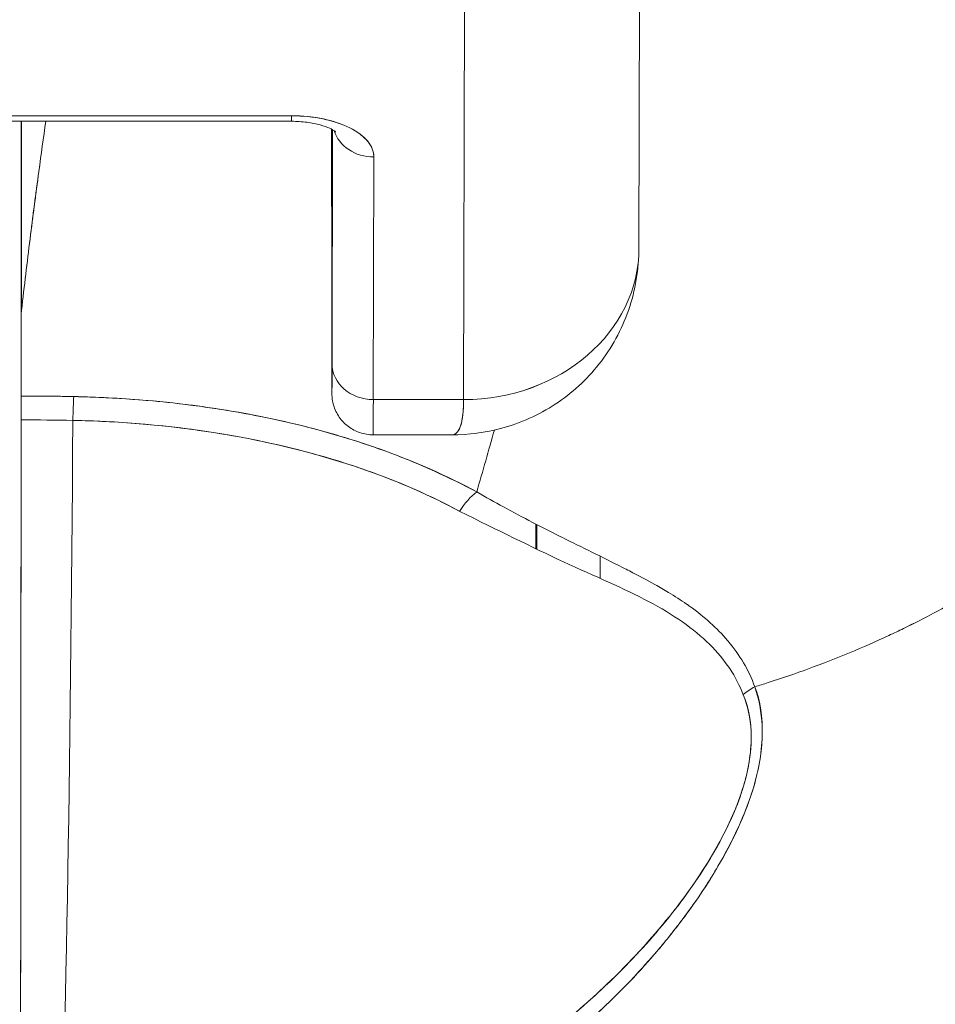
# Model space of a CAD drawing. Header units: inches. Extents: x 14 to 326, y 10 to 205.
# Tile 63 of 107: x 239.429 to 239.84, y 61.746 to 62.188. Entities that reach past the tile are written whole.
import ezdxf

# ---------------------------------------------------------------- set-up
doc = ezdxf.new("R2010")
doc.units = ezdxf.units.IN
doc.header["$LTSCALE"] = 20
doc.header["$MEASUREMENT"] = 0
doc.layers.add('Visible (ANSI)', color=7, linetype='Continuous', lineweight=5)

msp = doc.modelspace()

# ---------------------------------------------------------------- linework, layer by layer
at = {"layer": 'Visible (ANSI)'}
for p, q in [((239.7078, 62.26184), (239.70741, 62.08528)), ((239.62872, 62.01726), (239.62911, 62.19442)), ((239.62911, 62.19442), (239.62872, 62.01726)), ((239.55145, 62.14462), (239.36208, 62.14462)), ((239.36208, 62.14462), (239.55145, 62.14462)), ((239.36206, 62.14214), (239.55143, 62.14214)), ((239.43013, 62.05516), (239.43013, 62.14214)), ((239.43013, 62.14214), (239.43013, 62.05516)), ((239.43026, 62.14214), (239.43026, 62.05733)), ((239.43026, 62.05733), (239.43026, 62.14214)), ((239.56943, 62.13793), (239.56948, 62.06974)), ((239.56948, 62.06974), (239.56943, 62.13793)), ((239.56966, 62.03328), (239.56989, 62.13837)), ((239.56989, 62.13837), (239.56966, 62.03328)), ((239.58817, 62.01726), (239.58841, 62.12612)), ((239.58841, 62.12612), (239.58817, 62.01726)), ((239.56948, 62.06973), (239.56948, 62.06974)), ((239.44422, 62.01876), (239.44422, 62.01876)), ((239.58817, 62.01726), (239.62872, 62.01726)), ((239.62872, 62.01726), (239.58817, 62.01726)), ((239.62339, 62.00144), (239.5881, 62.00144)), ((239.66116, 61.9503), (239.66116, 61.96136)), ((239.66116, 61.96136), (239.66116, 61.9503)), ((239.66153, 61.95012), (239.66153, 61.96117)), ((239.66153, 61.96117), (239.66153, 61.95012)), ((239.68993, 61.93705), (239.68993, 61.94698)), ((239.68993, 61.75193), (239.68993, 61.75195))]:
    msp.add_line(p, q, dxfattribs=at)
for centre, major_axis, ratio, start_param, end_param in [((239.55143, 62.16065), (0, -0.0185), 0.001274, 0, 0.523599), ((239.55143, 62.16065), (0, -0.0185), 0.001274, 0, 0.523599), ((239.55141, 62.12612), (0.03701, 0.00003), 0.5, 6.281715, 7.852511), ((239.56891, 61.89834), (0, -0.47918), 0.001274, 2.094395, 2.096042), ((239.5884, 62.14214), (-0.0185, 0.00004), 0.866025, 0.264148, 1.573343), ((239.5884, 62.14214), (-0.0185, 0.00004), 0.866025, 0.264148, 1.573343), ((239.62867, 62.08545), (0.07874, -0.00017), 0.866025, 4.714936, 6.283185), ((239.62867, 62.08545), (0.07874, -0.00017), 0.865825, 4.714938, 6.283125), ((239.56959, 62.11955), (0, -0.09961), 0.001274, 5.235988, 6.806784), ((239.43153, 60.67403), (-0.00014, 1.68497), 0.001332, 0.609956, 0.646631), ((239.43136, 60.6742), (0, -1.68477), 0.001274, 3.751548, 3.788227), ((239.46139, 62.05372), (0.03113, -0.00361), 0.780853, 3.141756, 3.2304), ((239.47148, 62.0534), (0.04129, -0.00321), 0.679814, 3.116096, 3.193182), ((239.58816, 62.03328), (-0.0185, 0.00004), 0.866025, 0.002547, 1.573343), ((239.58816, 62.03328), (-0.0185, 0.00004), 0.866025, 0.002547, 1.573343), ((239.43008, 62.00281), (0, -0.02008), 0.001273, 3.788223, 4.444304), ((239.42932, 61.57407), (-0.73764, -0.00071), 0.602968, 4.678763, 4.710789), ((239.4537, 62.00259), (0.00038, 0.02008), 0.026519, 0.647121, 1.302759), ((239.4537, 62.00259), (-0.00038, -0.02007), 0.026516, 3.788619, 4.444286), ((239.5881, 62.11955), (0, -0.11811), 0.001274, 0, 0.523581), ((239.5881, 62.11955), (0, -0.11811), 0.001274, 0, 0.523599), ((239.42938, 62.15413), (0, 0.55118), 0.001274, 3.554795, 4.444304), ((239.4293, 61.56559), (0.74124, 0.0007), 0.597038, 1.537862, 1.569209), ((239.4293, 61.56559), (0.74111, 0.0007), 0.597133, 1.537858, 1.569211), ((239.44198, 62.15413), (0, -0.55118), 0.021273, 0.413203, 1.302303), ((239.44198, 62.15413), (0, 0.55118), 0.021273, 3.555085, 4.443895), ((239.6346, 61.96029), (0.00952, 0.01768), 0.50087, 0.823462, 1.452989), ((239.76737, 61.87502), (-0.01866, -0.00741), 0.770001, 4.837238, 5.154623)]:
    msp.add_ellipse(centre, major_axis=major_axis, ratio=ratio, start_param=start_param, end_param=end_param, dxfattribs=at)
for points, knots in [([(239.80049, 62.31614), (239.80541, 62.30671), (239.81098, 62.29815), (239.81711, 62.29023), (239.82323, 62.2823), (239.82992, 62.275), (239.83708, 62.26811), (239.84423, 62.26122), (239.85185, 62.25474), (239.85985, 62.24844), (239.86784, 62.24214), (239.87621, 62.23603), (239.88487, 62.2299), (239.89352, 62.22376), (239.90246, 62.21761), (239.91158, 62.21125), (239.92071, 62.20489), (239.93003, 62.19831), (239.93945, 62.19136), (239.94887, 62.1844), (239.95839, 62.17706), (239.96792, 62.16919), (239.97744, 62.16132), (239.98697, 62.15293), (239.99642, 62.14387)], [0, 0, 0, 0, 0.125006, 0.125006, 0.125006, 0.250011, 0.250011, 0.250011, 0.375017, 0.375017, 0.375017, 0.500022, 0.500022, 0.500022, 0.625028, 0.625028, 0.625028, 0.750033, 0.750033, 0.750033, 0.875039, 0.875039, 0.875039, 1, 1, 1, 1]), ([(239.99642, 62.14387), (239.98697, 62.15293), (239.97743, 62.16133), (239.96791, 62.1692), (239.95838, 62.17707), (239.94886, 62.18441), (239.93944, 62.19136), (239.93002, 62.19832), (239.92071, 62.20489), (239.91158, 62.21125), (239.90245, 62.21762), (239.89351, 62.22377), (239.88486, 62.2299), (239.87621, 62.23603), (239.86784, 62.24214), (239.85984, 62.24844), (239.85185, 62.25474), (239.84423, 62.26122), (239.83707, 62.26811), (239.82992, 62.275), (239.82323, 62.2823), (239.81711, 62.29023), (239.81098, 62.29815), (239.80541, 62.30671), (239.80049, 62.31614)], [0, 0, 0, 0, 0.124999, 0.124999, 0.124999, 0.25, 0.25, 0.25, 0.375, 0.375, 0.375, 0.5, 0.5, 0.5, 0.625, 0.625, 0.625, 0.75, 0.75, 0.75, 0.875, 0.875, 0.875, 1, 1, 1, 1]), ([(239.58841, 62.12612), (239.58835, 62.12865), (239.58745, 62.13098), (239.58562, 62.13319), (239.5838, 62.13539), (239.58105, 62.13748), (239.5776, 62.1392), (239.57414, 62.14093), (239.56998, 62.1423), (239.56557, 62.14322), (239.56116, 62.14413), (239.5565, 62.14459), (239.55145, 62.14462)], [0, 0, 0, 0, 0.25, 0.25, 0.25, 0.5, 0.5, 0.5, 0.75, 0.75, 0.75, 1, 1, 1, 1]), ([(239.75938, 61.88835), (239.76139, 61.88897), (239.7634, 61.8896), (239.7654, 61.89024), (239.77159, 61.89223), (239.77772, 61.89433), (239.78379, 61.89656), (239.78989, 61.89879), (239.79592, 61.90114), (239.80187, 61.9036), (239.80786, 61.90608), (239.81376, 61.90868), (239.81955, 61.91138), (239.82177, 61.91241), (239.82397, 61.91346), (239.82616, 61.91453), (239.83552, 61.91909), (239.84458, 61.92393), (239.85332, 61.92903), (239.85875, 61.93219), (239.86405, 61.93546), (239.86923, 61.93882), (239.87441, 61.94219), (239.87947, 61.94565), (239.88438, 61.9492), (239.88929, 61.95275), (239.89406, 61.95639), (239.89869, 61.96012), (239.9033, 61.96384), (239.90778, 61.96764), (239.91211, 61.97153), (239.91908, 61.97779), (239.92568, 61.98425), (239.93187, 61.99092), (239.9333, 61.99245), (239.9347, 61.99399), (239.93608, 61.99554), (239.9433, 62.00367), (239.94994, 62.01208), (239.95595, 62.02072), (239.96, 62.02653), (239.96377, 62.03245), (239.96723, 62.03845), (239.96877, 62.04111), (239.97024, 62.04378), (239.97166, 62.04646), (239.9761, 62.05488), (239.97995, 62.06346), (239.98323, 62.07219), (239.98545, 62.07811), (239.98741, 62.0841), (239.98909, 62.09016), (239.98975, 62.09255), (239.99037, 62.09495), (239.99094, 62.09735), (239.99284, 62.10534), (239.99425, 62.1134), (239.99516, 62.12139), (239.99602, 62.12899), (239.99643, 62.13652), (239.99642, 62.14387)], [0, 0, 0, 0, 0.014459, 0.014459, 0.014459, 0.059138, 0.059138, 0.059138, 0.104088, 0.104088, 0.104088, 0.149346, 0.149346, 0.149346, 0.166667, 0.166667, 0.166667, 0.24084, 0.24084, 0.24084, 0.286952, 0.286952, 0.286952, 0.333189, 0.333189, 0.333189, 0.379462, 0.379462, 0.379462, 0.425634, 0.425634, 0.425634, 0.5, 0.5, 0.5, 0.517058, 0.517058, 0.517058, 0.606463, 0.606463, 0.606463, 0.666667, 0.666667, 0.666667, 0.693307, 0.693307, 0.693307, 0.776792, 0.776792, 0.776792, 0.833333, 0.833333, 0.833333, 0.855634, 0.855634, 0.855634, 0.929684, 0.929684, 0.929684, 1, 1, 1, 1]), ([(239.99642, 62.14387), (239.99643, 62.13653), (239.99602, 62.12899), (239.99516, 62.12139), (239.99425, 62.1134), (239.99285, 62.10534), (239.99094, 62.09735), (239.99037, 62.09496), (239.98976, 62.09258), (239.9891, 62.09021), (239.98742, 62.08414), (239.98546, 62.07813), (239.98323, 62.07219), (239.97995, 62.06346), (239.9761, 62.05488), (239.97166, 62.04646), (239.97024, 62.04378), (239.96877, 62.04111), (239.96724, 62.03846), (239.96377, 62.03245), (239.96, 62.02653), (239.95595, 62.02072), (239.94994, 62.01208), (239.9433, 62.00367), (239.93608, 61.99554), (239.9347, 61.994), (239.9333, 61.99246), (239.93188, 61.99093), (239.92568, 61.98426), (239.91908, 61.97779), (239.91211, 61.97153), (239.90345, 61.96376), (239.89422, 61.95632), (239.88442, 61.94923), (239.87459, 61.94212), (239.86421, 61.93538), (239.85332, 61.92903), (239.84458, 61.92393), (239.83551, 61.91908), (239.82615, 61.91452), (239.82396, 61.91346), (239.82177, 61.91241), (239.81955, 61.91138), (239.81376, 61.90868), (239.80786, 61.90608), (239.80187, 61.9036), (239.79592, 61.90114), (239.78989, 61.89879), (239.78379, 61.89656), (239.77772, 61.89433), (239.77159, 61.89223), (239.7654, 61.89024), (239.7634, 61.8896), (239.76139, 61.88897), (239.75938, 61.88835)], [0, 0, 0, 0, 0.070424, 0.070424, 0.070424, 0.144534, 0.144534, 0.144534, 0.166667, 0.166667, 0.166667, 0.223344, 0.223344, 0.223344, 0.306735, 0.306735, 0.306735, 0.333333, 0.333333, 0.333333, 0.393546, 0.393546, 0.393546, 0.482972, 0.482972, 0.482972, 0.5, 0.5, 0.5, 0.574384, 0.574384, 0.574384, 0.666667, 0.666667, 0.666667, 0.759127, 0.759127, 0.759127, 0.833333, 0.833333, 0.833333, 0.850626, 0.850626, 0.850626, 0.89589, 0.89589, 0.89589, 0.940848, 0.940848, 0.940848, 0.985537, 0.985537, 0.985537, 1, 1, 1, 1]), ([(239.43026, 62.05733), (239.43151, 62.06824), (239.43278, 62.0789), (239.43408, 62.08929), (239.4347, 62.09423), (239.43532, 62.09912), (239.43595, 62.10394), (239.43664, 62.10925), (239.43733, 62.11449), (239.43803, 62.11966), (239.43907, 62.12732), (239.44011, 62.13482), (239.44114, 62.14214)], [0, 0, 0, 0, 0.3333333, 0.3333333, 0.3333333, 0.491831, 0.491831, 0.491831, 0.6666667, 0.6666667, 0.6666667, 0.9261561, 0.9261561, 0.9261561, 0.9261561]), ([(239.43026, 62.05733), (239.43152, 62.06827), (239.4328, 62.07894), (239.4341, 62.08933), (239.43539, 62.09972), (239.4367, 62.10983), (239.43802, 62.11967), (239.43905, 62.12733), (239.44009, 62.13482), (239.44113, 62.14214)], [0, 0, 0, 0, 0.3333333, 0.3333333, 0.3333333, 0.6666667, 0.6666667, 0.6666667, 0.9261524, 0.9261524, 0.9261524, 0.9261524]), ([(239.55143, 62.14214), (239.55379, 62.14214), (239.55614, 62.14199), (239.56052, 62.14142), (239.56256, 62.14101), (239.566, 62.14006), (239.56745, 62.13954), (239.56958, 62.13857), (239.57034, 62.13813), (239.57122, 62.13753), (239.57141, 62.13735), (239.57141, 62.13735)], [4.713492, 4.713492, 4.713492, 4.713492, 4.967802, 4.967802, 5.215997, 5.215997, 5.446186, 5.446186, 5.650186, 5.650186, 5.82444, 5.82444, 5.82444, 5.82444]), ([(239.70742, 62.08533), (239.7074, 62.07588), (239.70581, 62.06626), (239.69967, 62.04864), (239.69515, 62.04036), (239.68397, 62.02618), (239.67726, 62.02004), (239.66248, 62.01036), (239.65425, 62.00669), (239.63848, 62.00242), (239.63085, 62.00142), (239.62334, 62.00142)], [0, 0, 0, 0, 0.073144, 0.073144, 0.1436616, 0.1436616, 0.2117393, 0.2117393, 0.279548, 0.279548, 0.3380575, 0.3380575, 0.3380575, 0.3380575]), ([(239.56966, 62.03328), (239.56965, 62.02797), (239.56963, 62.02426), (239.56962, 62.02212), (239.56961, 62.01998), (239.56959, 62.01941), (239.56958, 62.02048), (239.56957, 62.02156), (239.56955, 62.02429), (239.56954, 62.02855), (239.56953, 62.03282), (239.56952, 62.03863), (239.56951, 62.04554), (239.5695, 62.05245), (239.56949, 62.06047), (239.56948, 62.06974)], [0, 0, 0, 0, 0.2, 0.2, 0.2, 0.4, 0.4, 0.4, 0.6, 0.6, 0.6, 0.8, 0.8, 0.8, 1, 1, 1, 1]), ([(239.5881, 62.00143), (239.5861, 62.00143), (239.58407, 62.00177), (239.58031, 62.00304), (239.57853, 62.00398), (239.57539, 62.00634), (239.574, 62.00779), (239.57176, 62.01103), (239.57089, 62.01285), (239.57008, 62.01562), (239.56988, 62.01656), (239.56974, 62.01763), (239.56971, 62.01783), (239.56968, 62.01815), (239.56967, 62.01828), (239.56964, 62.01859), (239.56963, 62.01874), (239.56962, 62.01898), (239.56961, 62.01908), (239.5696, 62.01929), (239.5696, 62.01938), (239.56959, 62.01965), (239.56959, 62.01977), (239.56958, 62.02027), (239.56958, 62.02069), (239.56956, 62.02303), (239.56955, 62.02619), (239.56952, 62.03558), (239.56951, 62.0422), (239.5695, 62.0559), (239.56949, 62.06258), (239.56948, 62.06973)], [0, 0, 0, 0, 0.0152437, 0.0152437, 0.0302108, 0.0302108, 0.0451875, 0.0451875, 0.0601581, 0.0601581, 0.0673092, 0.0673092, 0.0689264, 0.0689264, 0.0702228, 0.0702228, 0.0721464, 0.0721464, 0.074147, 0.074147, 0.0775296, 0.0775296, 0.0857864, 0.0857864, 0.110542, 0.110542, 0.1855583, 0.1855583, 0.2684918, 0.2684918, 0.3313559, 0.3313559, 0.3313559, 0.3313559]), ([(239.43007, 62.01884), (239.43007, 62.0179), (239.43006, 62.01687), (239.43006, 62.01576), (239.43006, 62.01465), (239.43006, 62.01346), (239.43006, 62.01218), (239.43006, 62.01091), (239.43006, 62.00956), (239.43006, 62.00813)], [0, 0, 0, 0, 0.333333, 0.333333, 0.333333, 0.666667, 0.666667, 0.666667, 1, 1, 1, 1]), ([(239.45369, 62.01861), (239.45198, 62.01864), (239.45027, 62.01867), (239.44857, 62.0187), (239.4424, 62.01879), (239.43623, 62.01884), (239.43007, 62.01884)], [0, 0, 0, 0, 0.216888, 0.216888, 0.216888, 1, 1, 1, 1]), ([(239.63458, 61.9758), (239.62217, 61.9824), (239.60948, 61.98818), (239.59602, 61.99323), (239.5912, 61.99504), (239.58629, 61.99675), (239.58126, 61.99838), (239.57274, 62.00114), (239.56389, 62.00364), (239.55478, 62.00587), (239.54351, 62.00862), (239.53185, 62.01095), (239.52, 62.01282), (239.51671, 62.01334), (239.51341, 62.01382), (239.51009, 62.01427), (239.49439, 62.0164), (239.47833, 62.01775), (239.46196, 62.01837), (239.45921, 62.01847), (239.45645, 62.01855), (239.45369, 62.01861)], [0, 0, 0, 0, 0.245449, 0.245449, 0.245449, 0.333333, 0.333333, 0.333333, 0.482385, 0.482385, 0.482385, 0.666667, 0.666667, 0.666667, 0.717769, 0.717769, 0.717769, 0.959443, 0.959443, 0.959443, 1, 1, 1, 1]), ([(239.63458, 61.9758), (239.62114, 61.98313), (239.60639, 61.98965), (239.59055, 61.99525), (239.58762, 61.99628), (239.58466, 61.99728), (239.58167, 61.99825), (239.56837, 62.00255), (239.55436, 62.00622), (239.53987, 62.00921), (239.53341, 62.01053), (239.52686, 62.01173), (239.52023, 62.01278), (239.50862, 62.01463), (239.49676, 62.01605), (239.48475, 62.01704), (239.4745, 62.01788), (239.46413, 62.01841), (239.45369, 62.01861)], [0, 0, 0, 0, 0.281412, 0.281412, 0.281412, 0.333333, 0.333333, 0.333333, 0.563955, 0.563955, 0.563955, 0.666667, 0.666667, 0.666667, 0.846576, 0.846576, 0.846576, 1, 1, 1, 1]), ([(239.62337, 62.00142), (239.62377, 62.00142), (239.62414, 62.00149), (239.62448, 62.00163), (239.62604, 62.00225), (239.62708, 62.00412), (239.62773, 62.00689), (239.62787, 62.00747), (239.62799, 62.00808), (239.62809, 62.00873), (239.62849, 62.01118), (239.62866, 62.01413), (239.62872, 62.01726)], [0.6280519, 0.6280519, 0.6280519, 0.6280519, 0.6650279, 0.6650279, 0.6650279, 0.8333333, 0.8333333, 0.8333333, 0.8681604, 0.8681604, 0.8681604, 0.9997913, 0.9997913, 0.9997913, 0.9997913]), ([(239.62872, 62.01726), (239.62869, 62.01226), (239.62825, 62.00835), (239.62741, 62.00568), (239.62656, 62.003), (239.62532, 62.00157), (239.62363, 62.00144), (239.62355, 62.00144), (239.62347, 62.00144), (239.62339, 62.00144)], [0.0000104, 0.0000104, 0.0000104, 0.0000104, 0.1666667, 0.1666667, 0.1666667, 0.3333333, 0.3333333, 0.3333333, 0.3411809, 0.3411809, 0.3411809, 0.3411809]), ([(239.43006, 62.00813), (239.43005, 61.97654), (239.43003, 61.94618), (239.43002, 61.91677), (239.43, 61.88735), (239.42998, 61.85888), (239.42995, 61.83221), (239.42993, 61.80555), (239.4299, 61.78069), (239.42987, 61.75789), (239.42984, 61.73508), (239.42981, 61.71433), (239.42977, 61.69617), (239.42974, 61.67801), (239.4297, 61.66246), (239.42966, 61.64931)], [0, 0, 0, 0, 0.2, 0.2, 0.2, 0.4, 0.4, 0.4, 0.6, 0.6, 0.6, 0.8, 0.8, 0.8, 1, 1, 1, 1]), ([(239.45329, 62.00792), (239.46326, 62.00772), (239.47322, 62.00723), (239.48311, 62.00642), (239.50109, 62.00495), (239.51883, 62.00247), (239.53603, 61.99895), (239.55287, 61.99551), (239.56919, 61.99107), (239.58466, 61.98564), (239.59965, 61.98038), (239.61385, 61.97419), (239.62693, 61.9671)], [0, 0, 0, 0, 0.15805, 0.15805, 0.15805, 0.445483, 0.445483, 0.445483, 0.727137, 0.727137, 0.727137, 1, 1, 1, 1]), ([(239.45329, 62.00792), (239.47525, 62.00745), (239.49667, 62.00561), (239.51733, 62.00233), (239.53799, 61.99906), (239.55788, 61.99436), (239.57628, 61.98846), (239.59469, 61.98255), (239.61161, 61.97543), (239.62693, 61.9671)], [0, 0, 0, 0, 0.333333, 0.333333, 0.333333, 0.666667, 0.666667, 0.666667, 1, 1, 1, 1]), ([(239.75938, 61.88835), (239.75671, 61.89595), (239.75255, 61.90275), (239.74741, 61.90885), (239.74734, 61.90894), (239.74726, 61.90902), (239.74719, 61.90911), (239.74242, 61.91473), (239.73682, 61.91975), (239.73016, 61.9245), (239.7297, 61.92483), (239.72924, 61.92515), (239.72878, 61.92547), (239.72621, 61.92725), (239.72349, 61.92899), (239.72063, 61.93072), (239.71868, 61.9319), (239.71667, 61.93306), (239.7146, 61.93423), (239.71097, 61.93627), (239.70715, 61.93829), (239.70316, 61.94034), (239.70214, 61.94087), (239.70111, 61.94139), (239.70007, 61.94192), (239.69564, 61.94417), (239.69101, 61.94645), (239.68619, 61.94883), (239.68186, 61.95096), (239.67736, 61.95317), (239.67272, 61.95549), (239.6723, 61.9557), (239.67188, 61.95591), (239.67146, 61.95612), (239.66761, 61.95805), (239.66367, 61.96006), (239.65964, 61.96215), (239.65539, 61.96436), (239.65104, 61.96666), (239.64661, 61.96907), (239.64266, 61.97122), (239.63865, 61.97346), (239.63458, 61.9758)], [0, 0, 0, 0, 0.2, 0.2, 0.2, 0.202822, 0.202822, 0.202822, 0.387433, 0.387433, 0.387433, 0.4, 0.4, 0.4, 0.469613, 0.469613, 0.469613, 0.517, 0.517, 0.517, 0.6, 0.6, 0.6, 0.621251, 0.621251, 0.621251, 0.71154, 0.71154, 0.71154, 0.792621, 0.792621, 0.792621, 0.8, 0.8, 0.8, 0.866842, 0.866842, 0.866842, 0.937291, 0.937291, 0.937291, 1, 1, 1, 1]), ([(239.62693, 61.9671), (239.64395, 61.95874), (239.65932, 61.95102), (239.6735, 61.94447), (239.68767, 61.93793), (239.70066, 61.93255), (239.71175, 61.92666), (239.72285, 61.92078), (239.73204, 61.9144), (239.73909, 61.90743), (239.74615, 61.90045), (239.75108, 61.89289), (239.75423, 61.88483)], [0, 0, 0, 0, 0.25, 0.25, 0.25, 0.5, 0.5, 0.5, 0.75, 0.75, 0.75, 1, 1, 1, 1]), ([(239.52773, 61.65068), (239.54179, 61.65515), (239.55669, 61.66044), (239.5716, 61.66676), (239.5762, 61.6687), (239.58081, 61.67075), (239.5854, 61.6729), (239.5893, 61.67472), (239.59318, 61.67661), (239.59703, 61.67857), (239.60648, 61.68336), (239.61574, 61.68851), (239.62458, 61.69384), (239.63017, 61.69721), (239.6356, 61.70065), (239.6408, 61.70411), (239.64464, 61.70666), (239.64835, 61.70923), (239.65196, 61.71181), (239.65256, 61.71224), (239.65316, 61.71268), (239.65376, 61.71311), (239.66475, 61.72107), (239.67466, 61.72914), (239.68379, 61.73732), (239.68416, 61.73764), (239.68452, 61.73797), (239.68489, 61.7383), (239.69543, 61.74783), (239.70492, 61.75751), (239.71331, 61.76713), (239.71515, 61.76925), (239.71694, 61.77136), (239.71868, 61.77347), (239.71962, 61.77461), (239.72055, 61.77575), (239.72146, 61.77689), (239.72871, 61.78594), (239.73498, 61.79487), (239.74032, 61.80357), (239.74119, 61.80499), (239.74204, 61.8064), (239.74286, 61.8078), (239.7491, 61.81846), (239.75393, 61.82871), (239.75722, 61.83824), (239.75736, 61.83863), (239.75749, 61.83903), (239.75762, 61.83943), (239.76091, 61.84928), (239.76251, 61.85833), (239.76275, 61.86648), (239.763, 61.87464), (239.76189, 61.8819), (239.75938, 61.88835)], [0, 0, 0, 0, 0.095523, 0.095523, 0.095523, 0.125, 0.125, 0.125, 0.150006, 0.150006, 0.150006, 0.211266, 0.211266, 0.211266, 0.25, 0.25, 0.25, 0.278579, 0.278579, 0.278579, 0.283368, 0.283368, 0.283368, 0.371453, 0.371453, 0.371453, 0.375, 0.375, 0.375, 0.477463, 0.477463, 0.477463, 0.5, 0.5, 0.5, 0.512193, 0.512193, 0.512193, 0.609209, 0.609209, 0.609209, 0.625, 0.625, 0.625, 0.744987, 0.744987, 0.744987, 0.75, 0.75, 0.75, 0.875, 0.875, 0.875, 1, 1, 1, 1]), ([(239.52773, 61.65068), (239.53658, 61.65338), (239.54518, 61.65632), (239.5535, 61.65945), (239.56331, 61.66313), (239.57275, 61.66708), (239.58179, 61.67122), (239.58518, 61.67277), (239.58851, 61.67435), (239.59178, 61.67596), (239.59887, 61.67942), (239.6057, 61.68301), (239.61228, 61.68668), (239.62376, 61.69308), (239.63449, 61.69976), (239.64452, 61.70663), (239.65681, 61.71503), (239.66806, 61.72371), (239.67831, 61.73251), (239.68122, 61.73502), (239.68406, 61.73753), (239.68682, 61.74005), (239.69469, 61.74726), (239.70191, 61.75451), (239.70851, 61.76174), (239.71233, 61.76594), (239.71595, 61.77013), (239.71936, 61.7743), (239.72381, 61.77972), (239.7279, 61.78512), (239.73166, 61.79045), (239.73577, 61.79629), (239.73948, 61.80204), (239.74279, 61.80769), (239.74501, 61.81149), (239.74705, 61.81524), (239.74891, 61.81892), (239.75234, 61.8257), (239.75514, 61.83227), (239.7573, 61.83848), (239.75825, 61.84122), (239.75907, 61.84389), (239.75977, 61.84651), (239.76151, 61.85304), (239.76249, 61.85921), (239.76271, 61.86516), (239.76278, 61.86712), (239.76278, 61.86906), (239.76269, 61.87097), (239.76242, 61.87717), (239.76127, 61.88302), (239.75938, 61.88835)], [0, 0, 0, 0, 0.047704, 0.047704, 0.047704, 0.103949, 0.103949, 0.103949, 0.125, 0.125, 0.125, 0.170549, 0.170549, 0.170549, 0.25, 0.25, 0.25, 0.347289, 0.347289, 0.347289, 0.375, 0.375, 0.375, 0.454119, 0.454119, 0.454119, 0.5, 0.5, 0.5, 0.559712, 0.559712, 0.559712, 0.625, 0.625, 0.625, 0.668948, 0.668948, 0.668948, 0.75, 0.75, 0.75, 0.785781, 0.785781, 0.785781, 0.875, 0.875, 0.875, 0.904424, 0.904424, 0.904424, 1, 1, 1, 1]), ([(239.75423, 61.88483), (239.75619, 61.87983), (239.7574, 61.87437), (239.7577, 61.8685), (239.75795, 61.86352), (239.75755, 61.85825), (239.75654, 61.85284), (239.75608, 61.85037), (239.75549, 61.84786), (239.75478, 61.84533), (239.75235, 61.83672), (239.7485, 61.82782), (239.7438, 61.81906), (239.74327, 61.81808), (239.74274, 61.81711), (239.7422, 61.81613), (239.73759, 61.8079), (239.73219, 61.79978), (239.72627, 61.7919), (239.71917, 61.78244), (239.71131, 61.77331), (239.70286, 61.76457), (239.69735, 61.75888), (239.6916, 61.75335), (239.68562, 61.748), (239.68138, 61.74421), (239.67704, 61.74051), (239.67261, 61.73691), (239.662, 61.72827), (239.65089, 61.72019), (239.63936, 61.71269), (239.62983, 61.70649), (239.62002, 61.70069), (239.60996, 61.69529), (239.60904, 61.69479), (239.60812, 61.6943), (239.60719, 61.69381), (239.59735, 61.68862), (239.58729, 61.68383), (239.57706, 61.67943), (239.56788, 61.67549), (239.55856, 61.67187), (239.54913, 61.66858), (239.54075, 61.66566), (239.53227, 61.663), (239.52373, 61.66062)], [0, 0, 0, 0, 0.067597, 0.067597, 0.067597, 0.125, 0.125, 0.125, 0.151167, 0.151167, 0.151167, 0.240091, 0.240091, 0.240091, 0.25, 0.25, 0.25, 0.333853, 0.333853, 0.333853, 0.434449, 0.434449, 0.434449, 0.5, 0.5, 0.5, 0.546484, 0.546484, 0.546484, 0.657929, 0.657929, 0.657929, 0.75, 0.75, 0.75, 0.758447, 0.758447, 0.758447, 0.848119, 0.848119, 0.848119, 0.928517, 0.928517, 0.928517, 1, 1, 1, 1]), ([(239.75423, 61.88483), (239.75665, 61.87925), (239.7578, 61.87286), (239.75777, 61.86573), (239.75775, 61.85861), (239.75655, 61.85076), (239.75387, 61.84224), (239.75119, 61.83373), (239.74703, 61.82454), (239.74153, 61.81496), (239.73603, 61.80539), (239.72917, 61.79542), (239.72107, 61.78531), (239.71296, 61.7752), (239.7036, 61.76494), (239.69289, 61.75473), (239.68218, 61.74452), (239.67012, 61.73435), (239.65632, 61.72432), (239.64253, 61.7143), (239.62696, 61.70449), (239.61145, 61.69609), (239.59595, 61.68769), (239.58054, 61.68064), (239.56585, 61.67481), (239.55116, 61.66898), (239.5372, 61.66434), (239.52373, 61.66062)], [0, 0, 0, 0, 0.111111, 0.111111, 0.111111, 0.222222, 0.222222, 0.222222, 0.333333, 0.333333, 0.333333, 0.444444, 0.444444, 0.444444, 0.555556, 0.555556, 0.555556, 0.666667, 0.666667, 0.666667, 0.777778, 0.777778, 0.777778, 0.888889, 0.888889, 0.888889, 1, 1, 1, 1])]:
    msp.add_open_spline(points, degree=3, knots=knots, dxfattribs=at)
for points in [[(239.56943, 62.13792), (239.56943, 62.13815), (239.56943, 62.13838), (239.56943, 62.13862)], [(239.56943, 62.13793), (239.56943, 62.13816), (239.56943, 62.13839), (239.56943, 62.13862)], [(239.70742, 62.08545), (239.70742, 62.08534), (239.70741, 62.08523), (239.70741, 62.08512)], [(239.46965, 62.00732), (239.46965, 62.00732), (239.46965, 62.00731), (239.46965, 62.00731)], [(239.6425, 62.00358), (239.63994, 61.99449), (239.63729, 61.98523), (239.63458, 61.9758)], [(239.63458, 61.9758), (239.63729, 61.98523), (239.63994, 61.99449), (239.6425, 62.00358)]]:
    msp.add_open_spline(points, degree=3, dxfattribs=at)

doc.saveas('drawing.dxf')
